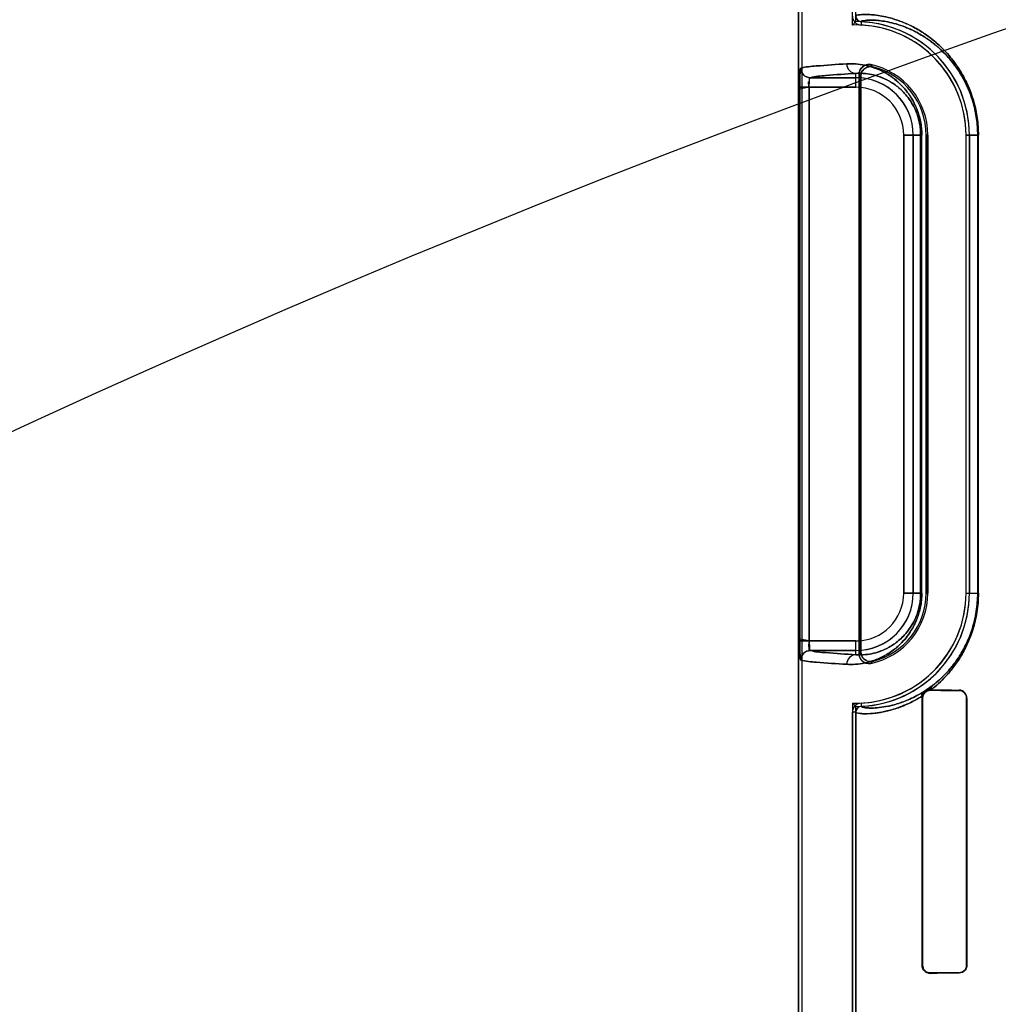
# Model space of a CAD drawing. Header units: millimetres. Extents: x 0 to 297, y 0 to 210.
# Tile 132 of 256: x 56.206 to 56.462, y 157.499 to 157.757. Entities that reach past the tile are written whole.
import ezdxf

# ---------------------------------------------------------------- set-up
doc = ezdxf.new("R2010")
doc.units = ezdxf.units.MM
doc.header["$LTSCALE"] = 16.335
doc.layers.get('0').update_dxf_attribs({"linetype": 'CONTINUOUS'})
for name, color, linetype in [('AXES_REF', 7, 'CONTINUOUS'), ('INTFCLR_1', 7, 'CONTINUOUS'), ('INTFCLR_72935', 7, 'CONTINUOUS')]:
    doc.layers.add(name, color=color, linetype=linetype)

msp = doc.modelspace()

# ---------------------------------------------------------------- linework, layer by layer
at = {"color": 7, "linetype": 'Continuous'}
for radius in [4.8479140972, 4.8475, 4.8164570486]:
    msp.add_circle((57.445730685, 154.9564782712), radius, dxfattribs=at)
msp.add_arc((57.445730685, 154.9564782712), 4.8, 278.2771290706, 261.7228709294, dxfattribs=at)
at = {"layer": 'AXES_REF', "color": 9, "linetype": 'Continuous'}
for radius in [4.4222561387, 2.9642884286]:
    msp.add_circle((57.445730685, 154.9564782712), radius, dxfattribs=at)
at = {"layer": 'AXES_REF', "color": 7, "linetype": 'Continuous'}
msp.add_arc((57.445730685, 154.9564782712), 4.91, 143.2753778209, 36.724622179, dxfattribs=at)
at = {"layer": 'INTFCLR_1', "color": 6, "linetype": 'Continuous'}
for p, q in [((56.40981489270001, 158.0414711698), (56.40981489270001, 156.7064711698)), ((56.4106965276, 158.0414795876), (56.4106965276, 156.7064711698)), ((56.4256965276, 157.7424883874), (56.4256965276, 157.5904539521)), ((56.4261339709, 157.5910024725), (56.4261339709, 157.7419398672)), ((56.4432362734, 157.7264711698), (56.4432362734, 157.6064711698)), ((56.4436737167, 157.6064711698), (56.4436737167, 157.7264711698)), ((56.4536737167, 157.6064711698), (56.4536737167, 157.7264711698)), ((56.4545553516, 157.7264711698), (56.4545553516, 157.6064711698)), ((56.44216740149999, 157.5789711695), (56.4422410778, 157.5795296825)), ((56.44216740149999, 157.5089711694), (56.44216740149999, 157.5789711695)), ((56.44229413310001, 157.5089711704), (56.44229413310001, 157.5789711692)), ((56.4445061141, 157.5811241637), (56.44434089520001, 157.5811255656)), ((56.4538192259, 157.5789711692), (56.4538192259, 157.5089711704)), ((56.4539229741, 157.5789711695), (56.4539229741, 157.5089711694)), ((56.42393325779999, 156.9726758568), (56.42393325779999, 157.5752665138)), ((56.42481489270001, 157.5752665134), (56.42481489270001, 156.9726758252))]:
    msp.add_line(p, q, dxfattribs=at)
at = {"layer": 'INTFCLR_1', "color": 9, "linetype": 'Continuous'}
for p, q in [((56.4262428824, 157.7561773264), (56.4262005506, 157.7552967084)), ((56.4128702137, 157.7415140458), (56.42481489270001, 157.7415140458)), ((56.42481489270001, 157.7390144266), (56.42481489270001, 157.7426362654)), ((56.41010354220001, 157.7390144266), (56.41010354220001, 157.5939279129)), ((56.42481489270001, 157.7390144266), (56.41010354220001, 157.7390144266)), ((56.4126009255, 157.5939279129), (56.4126009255, 157.7390144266)), ((56.4373581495, 157.6064711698), (56.4373581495, 157.7264711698)), ((56.4420850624, 157.7264711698), (56.4373581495, 157.7264711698)), ((56.4398577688, 157.7264711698), (56.4398577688, 157.6064711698)), ((56.4417929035, 157.7264711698), (56.4417929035, 157.6064711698)), ((56.4420850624, 157.6064711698), (56.4420850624, 157.7264711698)), ((56.4436737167, 157.7264711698), (56.4432362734, 157.7264711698)), ((56.4536737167, 157.7264711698), (56.4569155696, 157.7264711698)), ((56.4567311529, 157.7264711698), (56.4567311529, 157.6064711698)), ((56.4569155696, 157.6064711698), (56.4569155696, 157.7264711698)), ((56.4373581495, 157.6064711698), (56.4420850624, 157.6064711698)), ((56.4432362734, 157.6064711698), (56.4436737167, 157.6064711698)), ((56.4536737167, 157.6064711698), (56.4569155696, 157.6064711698)), ((56.4126009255, 157.5939279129), (56.42481489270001, 157.5939279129)), ((56.42481489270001, 157.5903060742), (56.42481489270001, 157.5939279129)), ((56.42481489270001, 157.5914282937), (56.4128702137, 157.5914282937)), ((56.44229413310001, 157.5789711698), (56.44216740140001, 157.5789711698)), ((56.44434089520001, 157.5811255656), (56.44434089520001, 157.5810047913)), ((56.45184089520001, 157.5809603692), (56.45184089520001, 157.5810676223)), ((56.4539229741, 157.5789711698), (56.4538192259, 157.5789711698)), ((56.4262005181, 157.5776456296), (56.4262428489, 157.5767650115)), ((56.42481489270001, 157.5752666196), (56.42393325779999, 157.5752666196)), ((56.44216740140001, 157.5089711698), (56.44229413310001, 157.5089711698)), ((56.4538192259, 157.5089711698), (56.4539229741, 157.5089711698)), ((56.44434089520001, 157.5069375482), (56.44434089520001, 157.5068167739)), ((56.45184089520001, 157.5068747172), (56.45184089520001, 157.5069819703))]:
    msp.add_line(p, q, dxfattribs=at)
at = {"layer": 'INTFCLR_1', "color": 7, "linetype": 'Continuous'}
for p, q in [((56.4126009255, 157.5939279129), (56.4101024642, 157.5944109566)), ((56.41010354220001, 157.5939279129), (56.4126009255, 157.5939279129)), ((56.4447715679, 157.5821522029), (56.4426854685, 157.5806988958)), ((56.4427817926, 157.5807590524), (56.4442383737, 157.5817499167)), ((56.4437290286, 157.580914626), (56.44434089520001, 157.5810047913)), ((56.44434089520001, 157.5811255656), (56.4437730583, 157.5810544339)), ((56.44434089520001, 157.5069375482), (56.4437283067, 157.5070279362))]:
    msp.add_line(p, q, dxfattribs=at)
at = {"layer": 'INTFCLR_1', "color": 6, "linetype": 'Continuous'}
for centre, radius, start, end in [((56.4263150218, 157.75767572), 0.0023817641, 179.9999882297, 267.245207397), ((56.4263150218, 157.75767572), 0.0015001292, 180, 267.2444331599), ((56.42481489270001, 157.7264711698), 0.028858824, 1.1159e-06, 87.24788268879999), ((56.42481489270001, 157.7264711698), 0.0297404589, 2.350000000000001e-08, 87.2478819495), ((56.42481489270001, 157.7264711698), 0.018858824, 1.7076e-06, 78.11108184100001), ((56.42481489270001, 157.7264711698), 0.0184213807, 1.408e-07, 76.16476393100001), ((56.42481489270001, 157.6064711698), 0.028858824, 272.7519890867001, 359.9999983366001), ((56.42481489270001, 157.6064711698), 0.0297404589, 272.7520534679, 360), ((56.42481489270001, 157.6064711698), 0.018858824, 281.8889179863, 359.9999974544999), ((56.42481489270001, 157.6064711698), 0.0184213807, 283.8352360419, 2.365e-07), ((56.4263150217, 157.5752666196), 0.002381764, 92.75634395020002, 180.0000206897), ((56.4263150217, 157.5752666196), 0.0015001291, 92.756346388, 180)]:
    msp.add_arc(centre, radius, start, end, dxfattribs=at)
at = {"layer": 'INTFCLR_1', "color": 9, "linetype": 'Continuous'}
for centre, radius, start, end in [((56.3934639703, 157.7121134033), 0.048147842, 42.044051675, 42.95981977), ((56.42481489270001, 157.7264711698), 0.0150428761, 4.199999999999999e-09, 90.00000000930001), ((56.3936224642, 157.7164607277), 0.0413059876, 38.0856590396, 39.0588528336), ((56.42481489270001, 157.7264711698), 0.0125432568, 2.597e-07, 89.99999993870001), ((56.42481489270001, 157.6064711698), 0.0150428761, 269.9999999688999, 360), ((56.42481489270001, 157.6064711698), 0.0125432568, 270.0000000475, 359.9999997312), ((56.3936224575, 157.6164816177), 0.0413059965, 320.9411467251, 321.9143403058), ((56.3934639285, 157.6208289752), 0.0481478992, 317.0401802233, 317.9559472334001), ((56.4147446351, 157.6212831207), 0.0493238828, 307.5006664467, 307.7387575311)]:
    msp.add_arc(centre, radius, start, end, dxfattribs=at)
at = {"layer": 'INTFCLR_1', "color": 6, "linetype": 'Continuous'}
for centre, major_axis, start_param, end_param in [((56.68559089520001, 157.5814711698), (0.2757760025, 0), -2.6358278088, -2.5822577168), ((56.68559089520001, 157.5814711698), (0.2607760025, 0), -2.7504916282, -2.682292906), ((56.68559089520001, 157.5064711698), (0.2757760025, 0), 2.5822577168, 2.6358278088), ((56.68559089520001, 157.5064711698), (0.2607760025, 0), 2.682292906, 2.752156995)]:
    msp.add_ellipse(centre, major_axis=major_axis, ratio=0.0034906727, start_param=start_param, end_param=end_param, dxfattribs=at)
at = {"layer": 'INTFCLR_1', "color": 9, "linetype": 'Continuous'}
for points, knots in [([(56.4248148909, 157.7576758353), (56.4248148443, 157.7578926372), (56.4259849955, 157.7579979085), (56.4269697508, 157.7581169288), (56.42863897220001, 157.7580582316), (56.4302774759, 157.7578992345), (56.43225743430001, 157.7575645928), (56.43453630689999, 157.7569935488), (56.4371182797, 157.7561043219), (56.4399821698, 157.7547965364), (56.4424867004, 157.7533051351), (56.4445912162, 157.751781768), (56.4462769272, 157.7503815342), (56.4479930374, 157.7487335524), (56.4497181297, 157.7467975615), (56.4511055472, 157.7449463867), (56.4521878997, 157.7432763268), (56.4532941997, 157.7413706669), (56.4542992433, 157.7392724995), (56.4551694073, 157.7369837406), (56.4557621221, 157.7350877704), (56.4562566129, 157.7330638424), (56.4567599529, 157.7301921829), (56.456915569, 157.7279669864), (56.4569155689, 157.7264711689)], [0, 0, 0, 0, 0.0129082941, 0.0479369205, 0.0747656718, 0.1077870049, 0.1472777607, 0.1937244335, 0.2476759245, 0.3095864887, 0.3808801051, 0.4208017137, 0.464183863, 0.5112475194, 0.5623302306, 0.6184106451, 0.6487898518, 0.6807805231, 0.7495641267, 0.7869849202, 0.8265031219, 0.8677591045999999, 0.910939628, 1, 1, 1, 1]), ([(56.4262428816, 157.7561773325), (56.4262421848, 157.7563848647), (56.4273432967, 157.7565142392), (56.4282877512, 157.7566234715), (56.4298696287, 157.756578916), (56.4314239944, 157.7564333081), (56.4333014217, 157.7561219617), (56.43546374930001, 157.7555839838), (56.43791566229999, 157.7547420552), (56.4406359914, 157.753499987), (56.44301531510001, 157.7520811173), (56.4450150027, 157.7506302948), (56.4466171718, 157.7492957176), (56.4482484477, 157.7477243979), (56.4498879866, 157.7458779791), (56.4512069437, 157.7441118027), (56.4522357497, 157.742518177), (56.4532878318, 157.7406988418), (56.4542433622, 157.7386958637), (56.45507058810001, 157.7365109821), (56.4556342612, 157.7347005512), (56.4561044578, 157.732767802), (56.4565831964, 157.7300249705), (56.45673117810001, 157.7278998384), (56.4567311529, 157.7264711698)], [0, 0, 0, 0, 0.0129801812, 0.0479272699, 0.0746780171, 0.1075601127, 0.1468359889, 0.1931264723, 0.2469250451, 0.3086970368, 0.379863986, 0.4197585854, 0.463130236, 0.5101737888, 0.5612892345, 0.6174074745, 0.6478469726, 0.6798876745, 0.748811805, 0.7863275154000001, 0.8259425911, 0.8673290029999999, 0.9106438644, 1, 1, 1, 1]), ([(56.410375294, 157.7440136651), (56.4117003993, 157.7443726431), (56.41575856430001, 157.7446781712), (56.4197686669, 157.7449890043), (56.4224292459, 157.7451358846)], [0, 0, 0, 0, 0.3400295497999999, 1, 1, 1, 1]), ([(56.4224292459, 157.7451358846), (56.4231863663, 157.7451776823), (56.4247719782, 157.7451664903), (56.42724133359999, 157.7448290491), (56.4298891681, 157.7440809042), (56.4321579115, 157.7430404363), (56.4340179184, 157.7418827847), (56.4354825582, 157.7407678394), (56.4369462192, 157.7393969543), (56.4383822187, 157.7377146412), (56.4394841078, 157.7360432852), (56.4402973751, 157.7344858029), (56.4408760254, 157.7331386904), (56.44137733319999, 157.7316485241), (56.4417703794, 157.7300256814), (56.4420258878, 157.7282840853), (56.4420850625, 157.7270844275), (56.4420850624, 157.7264711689)], [0, 0, 0, 0, 0.0750554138, 0.1564841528, 0.2459854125, 0.3464640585, 0.4023384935, 0.4625915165, 0.5283646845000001, 0.6004622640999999, 0.6810443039, 0.7258982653, 0.7742486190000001, 0.8260106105, 0.8813405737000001, 0.9392984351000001, 1, 1, 1, 1]), ([(56.4224292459, 157.7451358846), (56.4224323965, 157.7445032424), (56.4229180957, 157.7432049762), (56.4242026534, 157.7426396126), (56.42481489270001, 157.7426362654)], [0, 0, 0, 0, 0.5081941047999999, 1, 1, 1, 1]), ([(56.42481489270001, 157.7426362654), (56.4221783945, 157.7424893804), (56.4182047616, 157.7421786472), (56.4141827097, 157.7418728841), (56.4128702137, 157.7415140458)], [0, 0, 0, 0, 0.659940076, 1, 1, 1, 1]), ([(56.42481489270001, 157.7426362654), (56.4254648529, 157.7426778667), (56.4268277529, 157.7426796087), (56.4289536, 157.7424022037), (56.4312370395, 157.7417671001), (56.4331960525, 157.7408738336), (56.43480321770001, 157.7398753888), (56.4360708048, 157.7389107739), (56.4373380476, 157.7377223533), (56.4385826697, 157.7362608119), (56.43977069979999, 157.7344530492), (56.4406191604, 157.7326536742), (56.44117877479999, 157.7309828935), (56.4415199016, 157.7295687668), (56.4417415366, 157.7280512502), (56.4417929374, 157.7270057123), (56.4417929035, 157.7264711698)], [0, 0, 0, 0, 0.0744526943, 0.155325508, 0.2443501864, 0.3444346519, 0.4002308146, 0.4603906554, 0.5262223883, 0.5984573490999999, 0.6793343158, 0.7728337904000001, 0.824923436, 0.8805639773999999, 0.9388934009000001, 1, 1, 1, 1]), ([(56.4420850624, 157.6064711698), (56.4420850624, 157.6058645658), (56.4420266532, 157.6046673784), (56.4417732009, 157.60293095), (56.4413809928, 157.6013070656), (56.440882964, 157.5998221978), (56.4403077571, 157.5984788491), (56.4394944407, 157.5969155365), (56.43838903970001, 157.5952356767), (56.4369488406, 157.593548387), (56.4354878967, 157.5921792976), (56.434029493, 157.591067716), (56.43217467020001, 157.5899111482), (56.4299096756, 157.5888690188), (56.4272581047, 157.5881163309), (56.4247802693, 157.5877760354), (56.4231882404, 157.5877645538), (56.4224292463, 157.5878064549)], [0, 0, 0, 0, 0.060042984, 0.1184181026, 0.1734493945, 0.22517713, 0.2732606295, 0.3179414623, 0.3994792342, 0.4716692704, 0.5370373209, 0.5972913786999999, 0.6528779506, 0.7531551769, 0.8428840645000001, 0.9247587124, 1, 1, 1, 1]), ([(56.4417929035, 157.6064711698), (56.4417929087, 157.6059424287), (56.441742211, 157.6048989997), (56.4415223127, 157.6033858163), (56.4411819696, 157.6019709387), (56.4406258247, 157.6003058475), (56.4397780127, 157.5985015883), (56.4385882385, 157.5966880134), (56.4373401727, 157.5952224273), (56.4360753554, 157.594035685), (56.4348132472, 157.5930740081), (56.4332105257, 157.5920764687), (56.43125474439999, 157.591181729), (56.4289680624, 157.5905426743), (56.4268348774, 157.5902628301), (56.4254664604, 157.5902643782), (56.42481489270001, 157.5903060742)], [0, 0, 0, 0, 0.0604434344, 0.1191979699, 0.174553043, 0.226568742, 0.3196855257, 0.4015022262, 0.4738229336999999, 0.5392349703, 0.599401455, 0.6549095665, 0.7547931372, 0.8440475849, 0.9253631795, 1, 1, 1, 1]), ([(56.4569155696, 157.6064711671), (56.4569155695, 157.6056208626), (56.4568487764, 157.6039374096), (56.4565552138, 157.6014645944), (56.45609059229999, 157.599106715), (56.4554829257, 157.5968918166), (56.4547644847, 157.5948435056), (56.4537253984, 157.5924060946), (56.4525412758, 157.5902015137), (56.45125256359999, 157.5882261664), (56.4500049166, 157.586516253), (56.4478927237, 157.5840223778), (56.4458693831, 157.5821766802), (56.444506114, 157.5811241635)], [0, 0, 0, 0, 0.08732251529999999, 0.1728039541, 0.2554867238, 0.3338858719, 0.4084736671, 0.4782224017, 0.6058524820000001, 0.6647717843, 0.7203508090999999, 0.8231280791, 1, 1, 1, 1]), ([(56.4567311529, 157.6064711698), (56.4567311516, 157.6056590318), (56.45666764, 157.6040512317), (56.45638846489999, 157.6016895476), (56.4559466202, 157.5994376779), (56.4553687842, 157.5973225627), (56.45468554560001, 157.5953666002), (56.4536977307, 157.5930398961), (56.45257184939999, 157.5909354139), (56.451346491, 157.5890499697), (56.4501605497, 157.5874186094), (56.4486552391, 157.5856353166), (56.4468087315, 157.5838096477), (56.4455502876, 157.5827544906), (56.4449339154, 157.5822773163)], [0, 0, 0, 0, 0.08744343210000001, 0.1730341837, 0.2558124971, 0.3342917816, 0.4089208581, 0.4787112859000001, 0.6063112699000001, 0.6652117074, 0.7207350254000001, 0.8233861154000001, 0.9160714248, 1, 1, 1, 1]), ([(56.4224292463, 157.5878064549), (56.4197686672, 157.5879533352), (56.41575856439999, 157.5882641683), (56.4117003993, 157.5885696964), (56.4103752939, 157.5889286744)], [0, 0, 0, 0, 0.6599704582, 1, 1, 1, 1]), ([(56.4128702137, 157.5914282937), (56.41418272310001, 157.5910695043), (56.4182047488, 157.5907636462), (56.4221783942, 157.5904529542), (56.42481489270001, 157.5903060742)], [0, 0, 0, 0, 0.3400599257, 1, 1, 1, 1]), ([(56.42481489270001, 157.5903060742), (56.4242026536, 157.5903027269), (56.422918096, 157.5897373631), (56.42243239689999, 157.5884390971), (56.4224292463, 157.5878064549)], [0, 0, 0, 0, 0.4918058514, 1, 1, 1, 1]), ([(56.4422410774, 157.5795296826), (56.441566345, 157.5790980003), (56.440243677, 157.578321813), (56.43773002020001, 157.5770875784), (56.4353380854, 157.5761920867), (56.4331119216, 157.5755860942), (56.4312728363, 157.575192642), (56.4293612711, 157.5749277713), (56.42717198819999, 157.574808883), (56.42601294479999, 157.5749431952), (56.4248148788, 157.575045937), (56.4248148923, 157.5752665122)], [0, 0, 0, 0, 0.130594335, 0.2497118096, 0.4563154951, 0.5455004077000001, 0.6260483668, 0.7617518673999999, 0.8656841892, 0.9640379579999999, 1, 1, 1, 1]), ([(56.4427817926, 157.5807590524), (56.4421401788, 157.5803474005), (56.4408836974, 157.5796093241), (56.4384955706, 157.5784368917), (56.4362262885, 157.5775881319), (56.4341118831, 157.577017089), (56.4323680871, 157.5766473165), (56.4305500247, 157.5764004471), (56.428485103, 157.5763029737), (56.4273549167, 157.5764265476), (56.42625368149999, 157.5765540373), (56.4262428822, 157.5767650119)], [0, 0, 0, 0, 0.1309097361, 0.2499119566, 0.4566207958, 0.545453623, 0.6261618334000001, 0.7616611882, 0.8653888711, 0.9637226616, 1, 1, 1, 1])]:
    msp.add_open_spline(points, degree=3, knots=knots, dxfattribs=at)
at = {"layer": 'INTFCLR_1', "color": 7, "linetype": 'Continuous'}
for points, knots in [([(56.4104058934, 157.7440453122), (56.41030742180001, 157.7441626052), (56.4102195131, 157.7431196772), (56.4101603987, 157.7425006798), (56.41011210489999, 157.7407560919), (56.41010354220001, 157.7396464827), (56.41010354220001, 157.7390144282)], [0, 0, 0, 0, 0.090819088, 0.3065073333, 0.6251820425, 1, 1, 1, 1]), ([(56.41010354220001, 157.7390144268), (56.4101035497, 157.739476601), (56.4101141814, 157.7405542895), (56.41013075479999, 157.7422271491), (56.4102582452, 157.7434287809), (56.4103752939, 157.7440136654)], [0, 0, 0, 0, 0.2765931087, 0.6451818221, 1, 1, 1, 1]), ([(56.4128702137, 157.7415140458), (56.4122337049, 157.741514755), (56.41090795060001, 157.7420500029), (56.4103760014, 157.7433763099), (56.410375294, 157.7440136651)], [0, 0, 0, 0, 0.4996677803, 1, 1, 1, 1]), ([(56.4104058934, 157.7440453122), (56.4104028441, 157.7434035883), (56.4109264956, 157.7420651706), (56.41226251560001, 157.7415268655), (56.4129004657, 157.7415298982)], [0, 0, 0, 0, 0.5014745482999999, 1, 1, 1, 1]), ([(56.4126009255, 157.7390144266), (56.4126009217, 157.7391752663), (56.4126034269, 157.7398537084), (56.4126714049, 157.7403493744), (56.4127186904, 157.7416377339), (56.4129004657, 157.7415298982)], [0, 0, 0, 0, 0.1889097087, 0.7517593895, 1, 1, 1, 1]), ([(56.4101024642, 157.5944109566), (56.410101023, 157.5940889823), (56.4101052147, 157.5932974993), (56.4101124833, 157.5922144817), (56.41014440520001, 157.5912175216), (56.4101578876, 157.5902825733), (56.4102978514, 157.589668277), (56.4102397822, 157.5889653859), (56.4103752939, 157.5889286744)], [0, 0, 0, 0, 0.1755373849, 0.4319359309, 0.5881395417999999, 0.7249066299, 0.9234579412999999, 1, 1, 1, 1]), ([(56.4103752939, 157.5889286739), (56.4102581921, 157.5895140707), (56.4101306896, 157.5907165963), (56.41011415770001, 157.5923894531), (56.4101035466, 157.5934666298), (56.41010354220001, 157.5939279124)], [0, 0, 0, 0, 0.3551246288, 0.7239401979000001, 1, 1, 1, 1]), ([(56.4421635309, 157.5792953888), (56.4421832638, 157.5794485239), (56.442422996, 157.5800693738), (56.4430990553, 157.5809253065), (56.4439860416, 157.581128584), (56.44434089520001, 157.5811255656)], [0, 0, 0, 0, 0.1523045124, 0.6499525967, 1, 1, 1, 1]), ([(56.44229413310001, 157.5789711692), (56.4422943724, 157.5794709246), (56.4427067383, 157.5805561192), (56.4437990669, 157.5810012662), (56.44434089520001, 157.5810047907)], [0, 0, 0, 0, 0.4797981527, 1, 1, 1, 1]), ([(56.44434089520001, 157.5069375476), (56.4438483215, 157.5069413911), (56.44276611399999, 157.5073280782), (56.4422920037, 157.5084222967), (56.44229413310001, 157.5089711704)], [0, 0, 0, 0, 0.4729760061, 1, 1, 1, 1])]:
    msp.add_open_spline(points, degree=3, knots=knots, dxfattribs=at)
at = {"layer": 'INTFCLR_1', "color": 6, "linetype": 'Continuous'}
for points, knots in [([(56.4287000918, 157.7449254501), (56.42818183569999, 157.7450345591), (56.4266570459, 157.744903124), (56.4256965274, 157.7433772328), (56.4256965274, 157.7424883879)], [0, 0, 0, 0, 0.3733741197, 1, 1, 1, 1]), ([(56.4261339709, 157.7419398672), (56.4261339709, 157.742478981), (56.4265915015, 157.7439734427), (56.4283418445, 157.7445743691), (56.4292200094, 157.7443580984)], [0, 0, 0, 0, 0.3734722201, 1, 1, 1, 1]), ([(56.4103752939, 157.5889286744), (56.4103760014, 157.5895660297), (56.41090795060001, 157.5908923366), (56.4122337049, 157.5914275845), (56.4128702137, 157.5914282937)], [0, 0, 0, 0, 0.5003322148, 1, 1, 1, 1]), ([(56.4256965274, 157.5904539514), (56.4256965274, 157.5899243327), (56.4261392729, 157.5884593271), (56.4278303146, 157.5878337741), (56.4287000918, 157.5880168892)], [0, 0, 0, 0, 0.3733751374, 1, 1, 1, 1]), ([(56.4292200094, 157.5885842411), (56.4286965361, 157.5884553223), (56.4271360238, 157.5885422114), (56.4261339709, 157.5900980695), (56.4261339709, 157.5910024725)], [0, 0, 0, 0, 0.3734727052, 1, 1, 1, 1]), ([(56.4539229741, 157.5789711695), (56.4539229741, 157.5794351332), (56.4535566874, 157.580531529), (56.4524407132, 157.5810633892), (56.45184089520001, 157.5810676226)], [0, 0, 0, 0, 0.4361394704, 1, 1, 1, 1]), ([(56.45184089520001, 157.5809603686), (56.4522924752, 157.5809578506), (56.4533339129, 157.5805921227), (56.4538192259, 157.5795302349), (56.4538192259, 157.5789711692)], [0, 0, 0, 0, 0.4468271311, 1, 1, 1, 1]), ([(56.44434089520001, 157.5068167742), (56.443856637, 157.5068126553), (56.4427145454, 157.5071897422), (56.44216740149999, 157.5083517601), (56.44216740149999, 157.5089711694)], [0, 0, 0, 0, 0.4387807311, 1, 1, 1, 1]), ([(56.4538192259, 157.5089711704), (56.4538192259, 157.5084709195), (56.4534043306, 157.507418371), (56.4523522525, 157.506984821), (56.45184089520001, 157.5069819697)], [0, 0, 0, 0, 0.4945066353, 1, 1, 1, 1]), ([(56.4539229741, 157.5089711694), (56.4539229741, 157.5085072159), (56.453556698, 157.5074108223), (56.4524407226, 157.5068789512), (56.45184089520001, 157.5068747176)], [0, 0, 0, 0, 0.4361302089, 1, 1, 1, 1])]:
    msp.add_open_spline(points, degree=3, knots=knots, dxfattribs=at)
at = {"layer": 'INTFCLR_1', "color": 7, "linetype": 'Continuous'}
for points in [[(56.4126009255, 157.7390144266), (56.4126009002, 157.7395518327), (56.4121248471, 157.7405531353), (56.4126573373, 157.7406256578)], [(56.4426854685, 157.5806988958), (56.4422780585, 157.5804105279), (56.44206917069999, 157.5797855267), (56.4421635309, 157.5792953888)], [(56.4422410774, 157.5795296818), (56.44220399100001, 157.5799758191), (56.4424168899, 157.5804997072), (56.4427817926, 157.5807590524)], [(56.44229413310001, 157.5789711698), (56.44229412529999, 157.5794655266), (56.4423625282, 157.5802065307), (56.4428349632, 157.5803521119)], [(56.4437730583, 157.5810544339), (56.4432829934, 157.5809252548), (56.44266549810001, 157.5806626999), (56.4425340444, 157.5801732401)], [(56.4437283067, 157.5070279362), (56.44328902, 157.50716348), (56.4426263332, 157.5073975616), (56.4426263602, 157.5078572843)]]:
    msp.add_open_spline(points, degree=3, dxfattribs=at)
at = {"layer": 'INTFCLR_1', "color": 6, "linetype": 'Continuous'}
msp.add_open_spline([(56.4128702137, 157.5914282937), (56.4123916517, 157.5914932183), (56.4126137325, 157.5923718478), (56.4126167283, 157.5928547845)], degree=3, dxfattribs=at)
at = {"layer": 'INTFCLR_1', "color": 9, "linetype": 'Continuous'}
for points in [[(56.4443408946, 157.5811255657), (56.4443270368, 157.5814964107), (56.4444870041, 157.5819139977), (56.4447715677, 157.5821522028)], [(56.444506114, 157.5811241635), (56.4444601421, 157.581531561), (56.444621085, 157.5820123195), (56.4449339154, 157.5822773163)]]:
    msp.add_open_spline(points, degree=3, dxfattribs=at)
at = {"layer": 'INTFCLR_72935', "color": 6, "linetype": 'Continuous'}
for p, q in [((56.40981489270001, 156.7064711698), (56.40981489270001, 158.0414711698)), ((56.4106965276, 158.0414880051), (56.4106965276, 156.7064711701)), ((56.42393325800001, 157.7553165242), (56.42393325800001, 158.0417407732)), ((56.42481489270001, 157.7562116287), (56.42481489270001, 158.0417576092)), ((56.42481489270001, 157.7562116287), (56.42393325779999, 157.7553165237)), ((56.4256965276, 157.5904539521), (56.4256965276, 157.7424883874)), ((56.4261339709, 157.7419398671), (56.4261339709, 157.5910024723)), ((56.4432362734, 157.6064711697), (56.4432362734, 157.7264711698)), ((56.4436737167, 157.7264711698), (56.4436737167, 157.6064711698)), ((56.4536737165, 157.6064711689), (56.4536737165, 157.7264711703)), ((56.4545553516, 157.6064711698), (56.4545553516, 157.7264711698)), ((56.44216740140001, 157.5789711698), (56.4422410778, 157.5795296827)), ((56.44216740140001, 157.5789711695), (56.44216740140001, 157.5089711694)), ((56.44229413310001, 157.5789711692), (56.44229413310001, 157.5089711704)), ((56.44434089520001, 157.5811255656), (56.4445061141, 157.5811241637)), ((56.45381922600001, 157.5089711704), (56.45381922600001, 157.5789711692)), ((56.4539229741, 157.5089711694), (56.4539229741, 157.5789711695)), ((56.42481489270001, 157.576730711), (56.42393325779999, 157.5776258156)), ((56.42393325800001, 157.577625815), (56.42393325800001, 156.9703165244)), ((56.42481489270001, 156.9712116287), (56.42481489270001, 157.5767307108))]:
    msp.add_line(p, q, dxfattribs=at)
at = {"layer": 'INTFCLR_72935', "color": 9, "linetype": 'Continuous'}
for p, q in [((56.42481489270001, 157.7415140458), (56.4128702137, 157.7415140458)), ((56.42481489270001, 157.7390144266), (56.42481489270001, 157.7426362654)), ((56.41010354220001, 157.7390144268), (56.41010354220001, 157.5939279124)), ((56.4126009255, 157.7390144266), (56.4126009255, 157.5939279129)), ((56.4126009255, 157.7390144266), (56.42481489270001, 157.7390144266)), ((56.4373581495, 157.7264711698), (56.4373581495, 157.6064711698)), ((56.4373581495, 157.7264711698), (56.4420850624, 157.7264711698)), ((56.4398577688, 157.6064711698), (56.4398577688, 157.7264711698)), ((56.4417929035, 157.6064711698), (56.4417929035, 157.7264711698)), ((56.4420850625, 157.6064711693), (56.4420850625, 157.72647117)), ((56.4432362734, 157.7264711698), (56.4436737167, 157.7264711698)), ((56.4569155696, 157.7264711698), (56.4536737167, 157.7264711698)), ((56.4567311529, 157.6064711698), (56.4567311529, 157.7264711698)), ((56.4569155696, 157.6064711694), (56.4569155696, 157.7264711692)), ((56.4420850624, 157.6064711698), (56.4373581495, 157.6064711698)), ((56.4436737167, 157.6064711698), (56.4432362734, 157.6064711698)), ((56.4536737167, 157.6064711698), (56.4569155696, 157.6064711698)), ((56.42481489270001, 157.5939279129), (56.41010354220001, 157.5939279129)), ((56.42481489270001, 157.5903060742), (56.42481489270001, 157.5939279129)), ((56.4128702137, 157.5914282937), (56.42481489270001, 157.5914282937)), ((56.44216740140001, 157.5789711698), (56.44229413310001, 157.5789711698)), ((56.44434089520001, 157.5810047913), (56.44434089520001, 157.5811255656)), ((56.45184089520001, 157.5810676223), (56.45184089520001, 157.5809603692)), ((56.4538192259, 157.5789711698), (56.4539229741, 157.5789711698)), ((56.44229413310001, 157.5089711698), (56.44216740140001, 157.5089711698)), ((56.4539229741, 157.5089711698), (56.4538192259, 157.5089711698)), ((56.44434089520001, 157.5068167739), (56.44434089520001, 157.5069375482)), ((56.45184089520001, 157.5069819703), (56.45184089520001, 157.5068747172))]:
    msp.add_line(p, q, dxfattribs=at)
at = {"layer": 'INTFCLR_72935', "color": 7, "linetype": 'Continuous'}
for p, q in [((56.4126009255, 157.7390144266), (56.4101024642, 157.7385313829)), ((56.41010354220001, 157.7390144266), (56.4126009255, 157.7390144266)), ((56.44267511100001, 157.5806915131), (56.4447715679, 157.5821522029)), ((56.4447715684, 157.5821522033), (56.4434007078, 157.5811545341)), ((56.44434089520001, 157.5810047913), (56.4437283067, 157.5809144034)), ((56.4437290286, 157.5070277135), (56.44434089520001, 157.5069375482))]:
    msp.add_line(p, q, dxfattribs=at)
at = {"layer": 'INTFCLR_72935', "color": 6, "linetype": 'Continuous'}
for centre, radius, start, end in [((56.42481489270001, 157.7264711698), 0.028858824, 1.1159e-06, 91.75065371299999), ((56.42481489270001, 157.7264711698), 0.0297404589, 0, 90), ((56.42481489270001, 157.7264711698), 0.018858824, 1.7076e-06, 78.11108184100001), ((56.42481489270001, 157.7264711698), 0.0184213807, 2.407e-07, 76.16476395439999), ((56.42481489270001, 157.6064711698), 0.028858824, 268.2493463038, 359.9999983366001), ((56.42481489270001, 157.6064711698), 0.0297404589, 270, 359.9999999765), ((56.42481489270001, 157.6064711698), 0.018858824, 281.8889179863, 359.9999974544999), ((56.42481489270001, 157.6064711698), 0.0184213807, 283.835236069, 359.9999998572)]:
    msp.add_arc(centre, radius, start, end, dxfattribs=at)
at = {"layer": 'INTFCLR_72935', "color": 9, "linetype": 'Continuous'}
for centre, radius, start, end in [((56.3934639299, 157.7121133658), 0.0481478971, 42.0440525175, 42.9598195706), ((56.42481489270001, 157.7264711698), 0.0150428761, 0, 89.99999998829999), ((56.3936224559, 157.7164607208), 0.0413059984, 38.0856594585, 39.0588530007), ((56.42481489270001, 157.7264711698), 0.0125432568, 2.597e-07, 89.99999993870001), ((56.42481489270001, 157.6064711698), 0.0150428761, 270.000000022, 359.9999999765), ((56.42481489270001, 157.6064711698), 0.0125432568, 270.0000000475, 359.9999997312), ((56.3936224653, 157.6164816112), 0.0413059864, 320.9411469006, 321.9143407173), ((56.3934639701, 157.6208289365), 0.04814784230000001, 317.0401802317, 317.95594832), ((56.4147447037, 157.6212830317), 0.0493237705, 307.5006662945, 307.7387576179)]:
    msp.add_arc(centre, radius, start, end, dxfattribs=at)
at = {"layer": 'INTFCLR_72935', "color": 6, "linetype": 'Continuous'}
for centre, major_axis, start_param, end_param in [((56.68559089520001, 157.5814711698), (0.2757760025, 0), -2.6358278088, -2.5822577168), ((56.68559089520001, 157.5814711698), (0.2607760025, 0), -2.7504916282, -2.682292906), ((56.68559089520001, 157.5064711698), (0.2757760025, 0), 2.5822577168, 2.6358278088), ((56.68559089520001, 157.5064711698), (0.2607760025, 0), 2.682292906, 2.752156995)]:
    msp.add_ellipse(centre, major_axis=major_axis, ratio=0.0034906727, start_param=start_param, end_param=end_param, dxfattribs=at)
at = {"layer": 'INTFCLR_72935', "color": 9, "linetype": 'Continuous'}
for points, knots in [([(56.456915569, 157.7264711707), (56.4569155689, 157.7279653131), (56.4567603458, 157.7301873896), (56.4562586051, 157.7330536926), (56.4557664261, 157.7350716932), (56.4551763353, 157.7369634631), (56.4543095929, 157.7392483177), (56.4533083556, 157.7413431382), (56.4522061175, 157.7432465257), (56.45112386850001, 157.7449206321), (56.4497308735, 157.7467827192), (56.447999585, 157.7487270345), (56.4458011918, 157.7508386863), (56.443124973, 157.7529238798), (56.4404268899, 157.7545326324), (56.4384060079, 157.7555163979), (56.4366083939, 157.7562800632), (56.4345299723, 157.7569955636), (56.4322448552, 157.7575675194), (56.4302578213, 157.7579019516), (56.42861640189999, 157.7580599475), (56.4269521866, 157.7581160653), (56.4259728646, 157.7579981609), (56.42481483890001, 157.7578900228), (56.4248148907, 157.7576758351)], [0, 0, 0, 0, 0.0889625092, 0.1320587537, 0.1731705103, 0.2125452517, 0.249971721, 0.318606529, 0.3504677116, 0.380890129, 0.4372578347, 0.488730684, 0.5357263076, 0.6186117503, 0.6900918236, 0.7223294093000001, 0.752379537, 0.8063468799, 0.8529608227, 0.8926493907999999, 0.9257163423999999, 0.9524727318, 0.987247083, 1, 1, 1, 1]), ([(56.4567311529, 157.7264711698), (56.4567311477, 157.7278982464), (56.4565835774, 157.7300203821), (56.456106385, 157.7327579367), (56.45563838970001, 157.7346849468), (56.4550772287, 157.7364914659), (56.4542531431, 157.7386729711), (56.4533011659, 157.7406728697), (56.4522529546, 157.742489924), (56.4512241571, 157.7440875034), (56.4499000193, 157.7458640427), (56.4482541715, 157.7477186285), (56.4461654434, 157.7497312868), (56.443622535, 157.7517176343), (56.4410590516, 157.7532487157), (56.4391387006, 157.7541836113), (56.4374316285, 157.754908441), (56.4354579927, 157.7555857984), (56.43328953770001, 157.7561246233), (56.4314052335, 157.7564359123), (56.4298479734, 157.7565805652), (56.4282711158, 157.7566224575), (56.4273319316, 157.7565142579), (56.42624218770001, 157.7563824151), (56.4262428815, 157.7561773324)], [0, 0, 0, 0, 0.0892584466, 0.1324872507, 0.1737197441, 0.2131970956, 0.250727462, 0.3195106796, 0.3514129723, 0.3818904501, 0.4383189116, 0.4898005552, 0.5368058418, 0.6195979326, 0.6909782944, 0.7231259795, 0.7531290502, 0.8069405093, 0.8533895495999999, 0.8928860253, 0.9258102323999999, 0.9524756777, 0.9871727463, 1, 1, 1, 1]), ([(56.4224292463, 157.7451358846), (56.4197686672, 157.7449890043), (56.41575856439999, 157.7446781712), (56.4117003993, 157.7443726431), (56.4103752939, 157.7440136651)], [0, 0, 0, 0, 0.6599704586, 1, 1, 1, 1]), ([(56.4420850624, 157.7264711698), (56.4420850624, 157.7270777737), (56.4420266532, 157.7282749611), (56.4417732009, 157.7300113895), (56.4413809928, 157.7316352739), (56.4408829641, 157.7331201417), (56.4403077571, 157.7344634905), (56.4394944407, 157.736026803), (56.43838903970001, 157.7377066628), (56.4369488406, 157.7393939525), (56.4354878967, 157.7407630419), (56.434029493, 157.7418746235), (56.43217467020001, 157.7430311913), (56.4299096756, 157.7440733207), (56.4272581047, 157.7448260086), (56.4247802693, 157.7451663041), (56.4231882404, 157.7451777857), (56.4224292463, 157.7451358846)], [0, 0, 0, 0, 0.0600429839, 0.1184181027, 0.1734493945, 0.22517713, 0.2732606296, 0.3179414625, 0.3994792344, 0.4716692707, 0.5370373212, 0.5972913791, 0.6528779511, 0.7531551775, 0.8428840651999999, 0.9247587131, 1, 1, 1, 1]), ([(56.4224292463, 157.7451358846), (56.42243239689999, 157.7445032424), (56.422918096, 157.7432049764), (56.4242026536, 157.7426396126), (56.42481489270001, 157.7426362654)], [0, 0, 0, 0, 0.5081941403, 1, 1, 1, 1]), ([(56.4128702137, 157.7415140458), (56.41418272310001, 157.7418728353), (56.4182047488, 157.7421786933), (56.4221783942, 157.7424893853), (56.42481489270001, 157.7426362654)], [0, 0, 0, 0, 0.3400599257, 1, 1, 1, 1]), ([(56.4417929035, 157.7264711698), (56.4417929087, 157.7269999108), (56.441742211, 157.7280433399), (56.4415223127, 157.7295565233), (56.4411819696, 157.7309714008), (56.4406258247, 157.732636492), (56.4397780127, 157.7344407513), (56.4385882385, 157.7362543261), (56.4373401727, 157.7377199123), (56.4360753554, 157.7389066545), (56.4348132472, 157.7398683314), (56.4332105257, 157.7408658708), (56.43125474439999, 157.7417606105), (56.4289680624, 157.7423996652), (56.4268348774, 157.7426795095), (56.4254664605, 157.7426779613), (56.42481489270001, 157.7426362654)], [0, 0, 0, 0, 0.0604434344, 0.1191979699, 0.174553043, 0.2265687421, 0.3196855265, 0.4015022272, 0.4738229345, 0.5392349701, 0.5994014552, 0.6549095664, 0.7547931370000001, 0.8440475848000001, 0.9253631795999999, 1, 1, 1, 1]), ([(56.4224292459, 157.5878064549), (56.4231863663, 157.5877646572), (56.4247719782, 157.5877758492), (56.42724133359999, 157.5881132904), (56.4298891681, 157.5888614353), (56.4321579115, 157.5899019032), (56.4340179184, 157.5910595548), (56.4354825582, 157.5921745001), (56.4369462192, 157.5935453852), (56.4383822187, 157.5952276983), (56.4394841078, 157.5968990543), (56.4402973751, 157.5984565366), (56.4408760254, 157.5998036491), (56.44137733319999, 157.6012938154), (56.4417703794, 157.6029166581), (56.4420258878, 157.6046582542), (56.4420850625, 157.605857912), (56.4420850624, 157.6064711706)], [0, 0, 0, 0, 0.0750554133, 0.1564841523, 0.245985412, 0.3464640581, 0.4023384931, 0.4625915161, 0.5283646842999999, 0.6004622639, 0.6810443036, 0.725898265, 0.7742486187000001, 0.8260106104, 0.8813405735, 0.939298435, 1, 1, 1, 1]), ([(56.42481489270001, 157.5903060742), (56.4254648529, 157.5902644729), (56.4268277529, 157.5902627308), (56.4289536, 157.5905401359), (56.4312370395, 157.5911752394), (56.4331960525, 157.5920685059), (56.43480321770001, 157.5930669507), (56.4360708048, 157.5940315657), (56.4373380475, 157.5952199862), (56.4385826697, 157.5966815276), (56.43977069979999, 157.5984892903), (56.4406191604, 157.6002886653), (56.44117877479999, 157.601959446), (56.4415199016, 157.6033735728), (56.4417415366, 157.6048910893), (56.4417929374, 157.6059366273), (56.4417929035, 157.6064711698)], [0, 0, 0, 0, 0.0744526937, 0.1553255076, 0.2443501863, 0.344434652, 0.4002308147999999, 0.4603906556, 0.526222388, 0.598457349, 0.6793343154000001, 0.7728337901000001, 0.8249234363, 0.8805639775, 0.9388934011, 1, 1, 1, 1]), ([(56.4445061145, 157.581124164), (56.4458724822, 157.582179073), (56.4478929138, 157.584022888), (56.4503707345, 157.5869483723), (56.4519132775, 157.5891840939), (56.4530919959, 157.5912265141), (56.4539564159, 157.5929490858), (56.4547601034, 157.5948321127), (56.45548018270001, 157.5968827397), (56.45608950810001, 157.5991015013), (56.4565549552, 157.6014626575), (56.456848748, 157.603937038), (56.4569155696, 157.605620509), (56.4569155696, 157.6064711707)], [0, 0, 0, 0, 0.1772713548, 0.2792693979, 0.3933089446, 0.4556233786, 0.5213336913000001, 0.5911069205, 0.6657363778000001, 0.7443546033, 0.8271968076, 0.9126420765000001, 1, 1, 1, 1]), ([(56.4449339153, 157.5822773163), (56.44623307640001, 157.583283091), (56.4481538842, 157.5850412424), (56.4505084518, 157.5878311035), (56.4519746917, 157.5899641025), (56.4530951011, 157.5919132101), (56.4539173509, 157.5935581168), (56.4546814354, 157.5953559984), (56.4553662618, 157.5973141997), (56.4559455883, 157.5994327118), (56.456388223, 157.6016876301), (56.4566676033, 157.6040508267), (56.45673116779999, 157.6056586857), (56.4567311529, 157.6064711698)], [0, 0, 0, 0, 0.1769249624, 0.278775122, 0.3927213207, 0.4550635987, 0.5207678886, 0.5906272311, 0.6652884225, 0.7439890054, 0.8269364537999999, 0.9125076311, 1, 1, 1, 1]), ([(56.410375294, 157.5889286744), (56.4117003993, 157.5885696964), (56.41575856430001, 157.5882641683), (56.419768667, 157.5879533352), (56.4224292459, 157.5878064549)], [0, 0, 0, 0, 0.3400295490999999, 1, 1, 1, 1]), ([(56.42481489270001, 157.5903060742), (56.4221783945, 157.5904529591), (56.4182047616, 157.5907636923), (56.4141827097, 157.5910694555), (56.4128702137, 157.5914282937)], [0, 0, 0, 0, 0.6599400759, 1, 1, 1, 1]), ([(56.42481489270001, 157.5903060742), (56.4242026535, 157.5903027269), (56.4229180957, 157.5897373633), (56.4224323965, 157.5884390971), (56.4224292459, 157.5878064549)], [0, 0, 0, 0, 0.491805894, 1, 1, 1, 1]), ([(56.4248148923, 157.5752665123), (56.42481488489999, 157.5751544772), (56.4253166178, 157.574996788), (56.4260391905, 157.5748925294), (56.4274658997, 157.5748285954), (56.4289190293, 157.5749046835), (56.4303778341, 157.5750678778), (56.43222178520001, 157.5753673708), (56.4342494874, 157.5758660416), (56.4364348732, 157.5766026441), (56.4382820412, 157.5773584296), (56.4402489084, 157.5783248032), (56.441567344, 157.5790986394), (56.4422410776, 157.5795296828)], [0, 0, 0, 0, 0.0182521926, 0.0634691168, 0.1373072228, 0.240336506, 0.3039885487, 0.3756825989, 0.5448067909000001, 0.6432557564, 0.7512411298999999, 0.8696970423, 1, 1, 1, 1]), ([(56.4262428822, 157.5767650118), (56.4262476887, 157.5766568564), (56.4267054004, 157.5764914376), (56.4274087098, 157.5763888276), (56.4287523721, 157.5763158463), (56.4305478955, 157.5764014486), (56.4329094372, 157.5767218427), (56.43519121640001, 157.5772800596), (56.4372668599, 157.577977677), (56.4390207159, 157.5786944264), (56.4408887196, 157.5796122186), (56.4421410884, 157.580347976), (56.4427817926, 157.5807590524)], [0, 0, 0, 0, 0.0185772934, 0.063820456, 0.1376183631, 0.2405104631, 0.3755780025, 0.5444934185, 0.6431442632, 0.7510623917, 0.8693748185, 1, 1, 1, 1])]:
    msp.add_open_spline(points, degree=3, knots=knots, dxfattribs=at)
at = {"layer": 'INTFCLR_72935', "color": 6, "linetype": 'Continuous'}
for points in [[(56.4262428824, 157.7561773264), (56.42578997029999, 157.7561990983), (56.4250627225, 157.7564003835), (56.4250627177, 157.7568538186)], [(56.42481489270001, 157.5752665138), (56.4248148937, 157.5757227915), (56.4249858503, 157.5764615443), (56.4254416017, 157.5764834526)]]:
    msp.add_open_spline(points, degree=3, dxfattribs=at)
at = {"layer": 'INTFCLR_72935', "color": 7, "linetype": 'Continuous'}
for points, knots in [([(56.4101024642, 157.7385313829), (56.410101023, 157.7388533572), (56.4101052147, 157.7396448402), (56.4101124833, 157.7407278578), (56.41014440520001, 157.7417248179), (56.4101578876, 157.7426597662), (56.4102978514, 157.7432740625), (56.4102397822, 157.7439769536), (56.4103752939, 157.7440136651)], [0, 0, 0, 0, 0.1755373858, 0.4319359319, 0.5881395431, 0.7249066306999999, 0.9234579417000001, 1, 1, 1, 1]), ([(56.4103752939, 157.7440136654), (56.4102581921, 157.7434282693), (56.4101306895, 157.7422257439), (56.41011415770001, 157.740552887), (56.4101035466, 157.7394757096), (56.41010354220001, 157.7390144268)], [0, 0, 0, 0, 0.3551241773, 0.7239401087, 1, 1, 1, 1]), ([(56.41010354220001, 157.5939279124), (56.4101035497, 157.593465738), (56.4101141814, 157.5923880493), (56.41013075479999, 157.5907151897), (56.4102582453, 157.5895135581), (56.4103752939, 157.5889286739)], [0, 0, 0, 0, 0.2765932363, 0.6451819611, 1, 1, 1, 1]), ([(56.4104058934, 157.5888970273), (56.41030742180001, 157.5887797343), (56.4102195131, 157.5898226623), (56.4101603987, 157.5904416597), (56.41011210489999, 157.5921862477), (56.41010354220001, 157.5932958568), (56.41010354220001, 157.5939279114)], [0, 0, 0, 0, 0.0908190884, 0.3065073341, 0.6251820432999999, 1, 1, 1, 1]), ([(56.4126009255, 157.5939279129), (56.4126009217, 157.5937670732), (56.4126034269, 157.5930886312), (56.4126714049, 157.5925929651), (56.4127186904, 157.5913046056), (56.4129004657, 157.5914124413)], [0, 0, 0, 0, 0.1889097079, 0.7517593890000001, 1, 1, 1, 1]), ([(56.410375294, 157.5889286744), (56.4103760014, 157.5895660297), (56.41090795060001, 157.5908923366), (56.4122337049, 157.5914275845), (56.4128702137, 157.5914282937)], [0, 0, 0, 0, 0.5003322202, 1, 1, 1, 1]), ([(56.4129004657, 157.5914124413), (56.41226251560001, 157.591415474), (56.4109264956, 157.590877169), (56.4104028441, 157.5895387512), (56.4104058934, 157.5888970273)], [0, 0, 0, 0, 0.498525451, 1, 1, 1, 1]), ([(56.4422410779, 157.5795296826), (56.4422286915, 157.5795940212), (56.4420429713, 157.5797399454), (56.4422874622, 157.5802318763), (56.4424705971, 157.5805467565), (56.44267511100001, 157.5806915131)], [0, 0, 0, 0, 0.1454200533, 0.4438885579, 1, 1, 1, 1]), ([(56.4443408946, 157.5811255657), (56.444166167, 157.5811476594), (56.4432386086, 157.5811673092), (56.442333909, 157.5802695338), (56.4422410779, 157.5795296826)], [0, 0, 0, 0, 0.1910657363, 1, 1, 1, 1]), ([(56.44434089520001, 157.5810047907), (56.4438483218, 157.5810009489), (56.4427661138, 157.5806142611), (56.4422920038, 157.579520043), (56.44229413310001, 157.5789711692)], [0, 0, 0, 0, 0.4729758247, 1, 1, 1, 1]), ([(56.44229413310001, 157.5089711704), (56.4422943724, 157.5084714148), (56.44270673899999, 157.5073862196), (56.443799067, 157.506941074), (56.44434089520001, 157.5069375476)], [0, 0, 0, 0, 0.4797983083, 1, 1, 1, 1])]:
    msp.add_open_spline(points, degree=3, knots=knots, dxfattribs=at)
at = {"layer": 'INTFCLR_72935', "color": 6, "linetype": 'Continuous'}
for points, knots in [([(56.4103752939, 157.7440136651), (56.4103760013, 157.7433763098), (56.41090795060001, 157.7420500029), (56.4122337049, 157.741514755), (56.4128702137, 157.7415140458)], [0, 0, 0, 0, 0.5003322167, 1, 1, 1, 1]), ([(56.4256965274, 157.7424883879), (56.4256965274, 157.7430180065), (56.4261392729, 157.7444830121), (56.4278303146, 157.7451085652), (56.4287000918, 157.7449254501)], [0, 0, 0, 0, 0.3733751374, 1, 1, 1, 1]), ([(56.4292200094, 157.7443580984), (56.4286965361, 157.7444870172), (56.4271360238, 157.7444001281), (56.4261339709, 157.7428442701), (56.4261339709, 157.7419398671)], [0, 0, 0, 0, 0.3734727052, 1, 1, 1, 1]), ([(56.4126009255, 157.7390144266), (56.4125994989, 157.7391696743), (56.4125965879, 157.7398119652), (56.4126550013, 157.7406807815), (56.41270280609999, 157.741259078), (56.4128186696, 157.7415315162), (56.4128702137, 157.7415140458)], [0, 0, 0, 0, 0.1826563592, 0.7651859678, 0.9359698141, 1, 1, 1, 1]), ([(56.4287000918, 157.5880168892), (56.42818183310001, 157.5879077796), (56.4266570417, 157.5880392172), (56.4256965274, 157.5895651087), (56.4256965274, 157.5904539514)], [0, 0, 0, 0, 0.3733759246, 1, 1, 1, 1]), ([(56.4261339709, 157.5910024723), (56.4261339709, 157.5904633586), (56.4265915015, 157.5889688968), (56.4283418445, 157.5883679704), (56.4292200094, 157.5885842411)], [0, 0, 0, 0, 0.3734722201, 1, 1, 1, 1]), ([(56.4539229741, 157.5789711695), (56.4539229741, 157.5794351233), (56.453556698, 157.5805315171), (56.4524407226, 157.5810633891), (56.45184089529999, 157.5810676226)], [0, 0, 0, 0, 0.4361303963, 1, 1, 1, 1]), ([(56.45381922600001, 157.5789711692), (56.45381922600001, 157.5794537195), (56.4534244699, 157.5805029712), (56.4523697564, 157.5809574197), (56.45184089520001, 157.5809603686)], [0, 0, 0, 0, 0.4771019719, 1, 1, 1, 1]), ([(56.44216740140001, 157.5089711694), (56.44216740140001, 157.5085132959), (56.4425261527, 157.5073799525), (56.4436963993, 157.5068112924), (56.44434089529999, 157.5068167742)], [0, 0, 0, 0, 0.4153451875, 1, 1, 1, 1]), ([(56.45184089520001, 157.5069819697), (56.4522924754, 157.5069844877), (56.4533339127, 157.5073502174), (56.45381922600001, 157.5084121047), (56.45381922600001, 157.5089711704)], [0, 0, 0, 0, 0.4468272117, 1, 1, 1, 1]), ([(56.4539229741, 157.5089711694), (56.4539229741, 157.5085072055), (56.45355668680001, 157.5074108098), (56.4524407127, 157.5068789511), (56.45184089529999, 157.5068747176)], [0, 0, 0, 0, 0.4361398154, 1, 1, 1, 1])]:
    msp.add_open_spline(points, degree=3, knots=knots, dxfattribs=at)
at = {"layer": 'INTFCLR_72935', "color": 7, "linetype": 'Continuous'}
for points in [[(56.4126009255, 157.5939279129), (56.4126009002, 157.5933905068), (56.4121248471, 157.5923892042), (56.4126573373, 157.5923166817)], [(56.4427817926, 157.5807590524), (56.44241689, 157.5804997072), (56.4422039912, 157.5799758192), (56.4422410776, 157.579529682)], [(56.4437283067, 157.5809144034), (56.4432890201, 157.5807788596), (56.4426263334, 157.5805447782), (56.4426263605, 157.5800850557)], [(56.44434089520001, 157.5811255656), (56.4438468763, 157.5811297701), (56.44307290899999, 157.5811050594), (56.4429448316, 157.5806279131)], [(56.44229413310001, 157.5089711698), (56.44229412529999, 157.5084768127), (56.4423625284, 157.5077358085), (56.4428349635, 157.5075902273)]]:
    msp.add_open_spline(points, degree=3, dxfattribs=at)
at = {"layer": 'INTFCLR_72935', "color": 9, "linetype": 'Continuous'}
for points in [[(56.4447715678, 157.5821522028), (56.4444870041, 157.5819139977), (56.4443270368, 157.5814964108), (56.4443408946, 157.5811255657)], [(56.4449339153, 157.5822773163), (56.4446210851, 157.5820123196), (56.4444601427, 157.5815315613), (56.4445061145, 157.581124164)]]:
    msp.add_open_spline(points, degree=3, dxfattribs=at)

doc.saveas('drawing.dxf')
